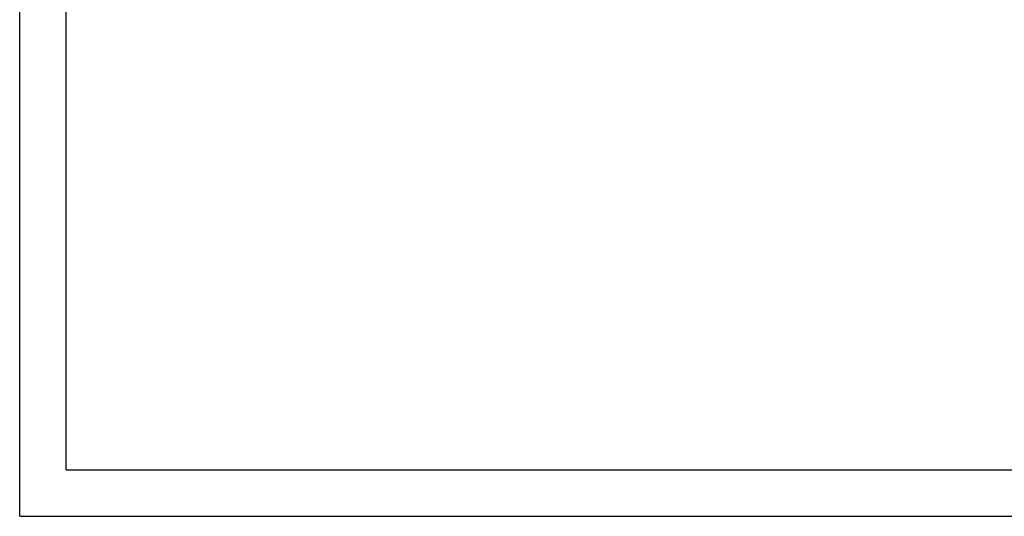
# Model space of a CAD drawing. Header units: millimetres. Extents: x 13799 to 19847, y -398 to 3879.
# Tile 1 of 50: x 13799 to 16851, y -398 to 1143. Entities that reach past the tile are written whole.
import ezdxf
from ezdxf.enums import TextEntityAlignment as Align

# ---------------------------------------------------------------- set-up
doc = ezdxf.new("R2010")
doc.units = ezdxf.units.MM
for name, color, linetype in [('2细线层', 4, 'Continuous'), ('6文字层', 3, 'Continuous'), ('图框层', 7, 'Continuous')]:
    doc.layers.add(name, color=color, linetype=linetype)
doc.styles.add('TH_GBDIM', font='romans.shx', dxfattribs={"width": 0.8, "bigfont": 'gbcbig.shx'})

# ---------------------------------------------------------------- blocks, each defined once
blk = doc.blocks.new('A3')
at = {"layer": '2细线层'}
for q in [(-410, 287), (10, -10)]:
    blk.add_line((-410, -10), q, dxfattribs=at)
at = {"layer": '图框层'}
for q in [(-400, 277), (0, 0)]:
    blk.add_line((-400, 0), q, dxfattribs=at)
at = {"layer": '6文字层', "style": 'TH_GBDIM', "width": 0.8, "flags": 8}
for tag, height, p in [('材料', 3.5, (-90, 34.96)), ('设计', 3.5, (-160.16, 21.88)), ('AAAA-A-AA', 2.5, (-128.37, 21.88)), ('名称', 3.5, (-30, 20.97)), ('A', 3.5, (-105, 10)), ('1：1', 3.5, (-67.5, 10)), ('编号', 3.5, (-32.61, 5.49))]:
    blk.add_attdef(tag, text='', height=height, dxfattribs=at).set_placement(p, align=Align.MIDDLE)

msp = doc.modelspace()

# ---------------------------------------------------------------- block references
at = {"layer": '6文字层', "xscale": 14.4, "yscale": 14.4, "zscale": 14.4}
msp.add_blockref('A3', (19702.882, -254.093), dxfattribs=at)

doc.saveas('drawing.dxf')
